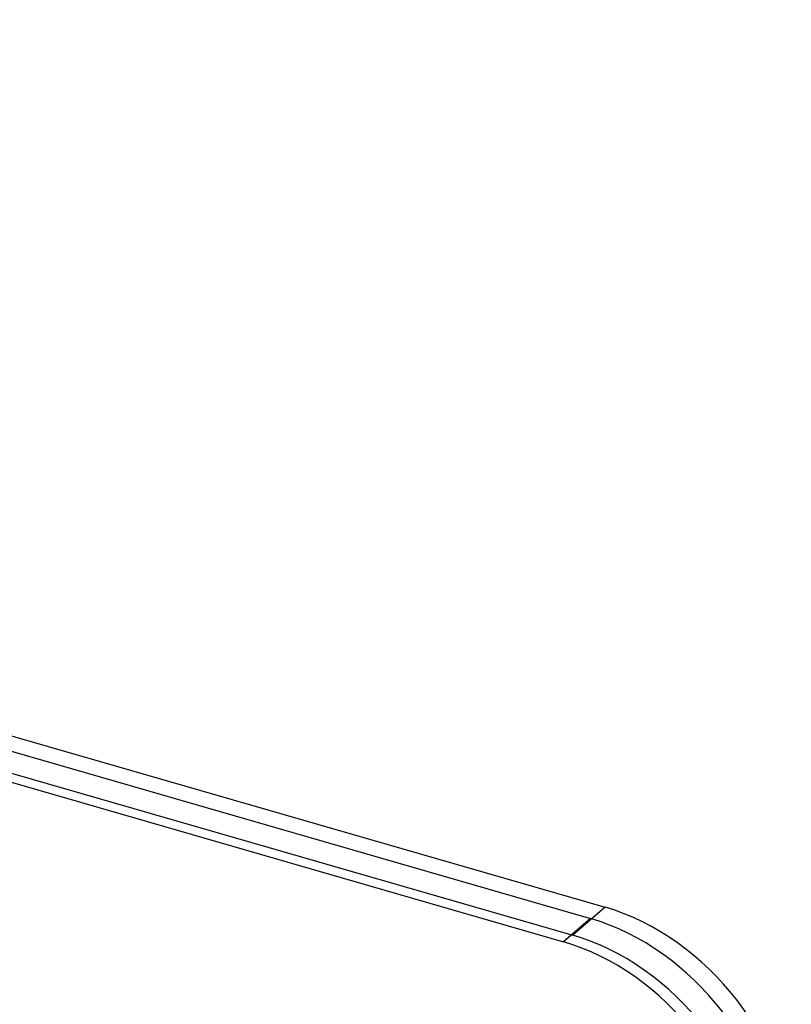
# Model space of a CAD drawing. Header units: millimetres. Extents: x -163 to 160, y -206 to 203.
# Tile 97 of 97: x 88 to 160, y 110 to 201. Entities that reach past the tile are written whole.
import ezdxf

# ---------------------------------------------------------------- set-up
doc = ezdxf.new("R2010")
doc.units = ezdxf.units.MM
doc.layers.add('MAIN-1', color=7, linetype='Continuous')
doc.layers.add('MAIN-2', color=7, linetype='Continuous')

msp = doc.modelspace()

# ---------------------------------------------------------------- linework, layer by layer
at = {"layer": 'MAIN-1'}
for p, q in [((-142.894, 201.465), (142.894, 118.965)), ((-145.894, 198.867), (139.894, 116.367)), ((-145.028, 197.751), (139.028, 115.751)), ((142.894, 118.965), (139.894, 116.367))]:
    msp.add_line(p, q, dxfattribs=at)
for centre, major_axis, start_param, end_param in [((-0.5, -0.433), (86.414, -99.783), 0.713724, 3.388402), ((142.894, 101.644), (-13.093, 15.119), -2.427868, -0.857072), ((139.894, 99.046), (13.093, -15.119), 0.713724, 2.284521), ((139.028, 98.43), (13.093, -15.119), 0.713724, 2.284521)]:
    msp.add_ellipse(centre, major_axis=major_axis, ratio=0.75, start_param=start_param, end_param=end_param, dxfattribs=at)
at = {"layer": 'MAIN-2'}
for p, q in [((-142.528, 199.916), (141.528, 117.916)), ((141.528, 117.916), (139.028, 115.751))]:
    msp.add_line(p, q, dxfattribs=at)
for centre, major_axis, start_param, end_param in [((18.724, 16.215), (-91.871, 106.083), -1.616769, -0.097375), ((25.124, 21.758), (-87.714, 101.283), -1.615204, -0.09894), ((18.724, 16.215), (91.039, -105.123), 1.524932, 3.04411), ((31.524, 27.3), (-83.557, 96.483), -1.613836, -0.100308), ((25.124, 21.758), (86.882, -100.323), 1.526155, 3.042887), ((31.524, 27.3), (82.725, -95.523), 1.529278, 3.039764), ((12.324, 10.673), (-91.871, 106.083), -1.616769, -0.097375), ((12.324, 10.673), (91.039, -105.123), 1.524472, 3.04457), ((5.924, 5.13), (-91.871, 106.083), -1.616769, -0.097375), ((5.924, 5.13), (91.039, -105.123), 1.524472, 3.04457), ((31.524, 27.3), (-77.072, 88.995), -1.610102, -0.104042), ((31.524, 27.3), (76.24, -88.035), 1.531844, 3.037198), ((31.524, 27.3), (-70.587, 81.507), -1.607127, -0.107017), ((31.524, 27.3), (69.755, -80.546), 1.534887, 3.034154), ((0, 0), (-85.76, 99.027), -2.427868, 0.713724), ((31.524, 27.3), (-64.102, 74.018), -1.60355, -0.110594), ((141.528, 100.595), (-13.093, 15.119), -2.427868, -0.857072)]:
    msp.add_ellipse(centre, major_axis=major_axis, ratio=0.75, start_param=start_param, end_param=end_param, dxfattribs=at)

doc.saveas('drawing.dxf')
